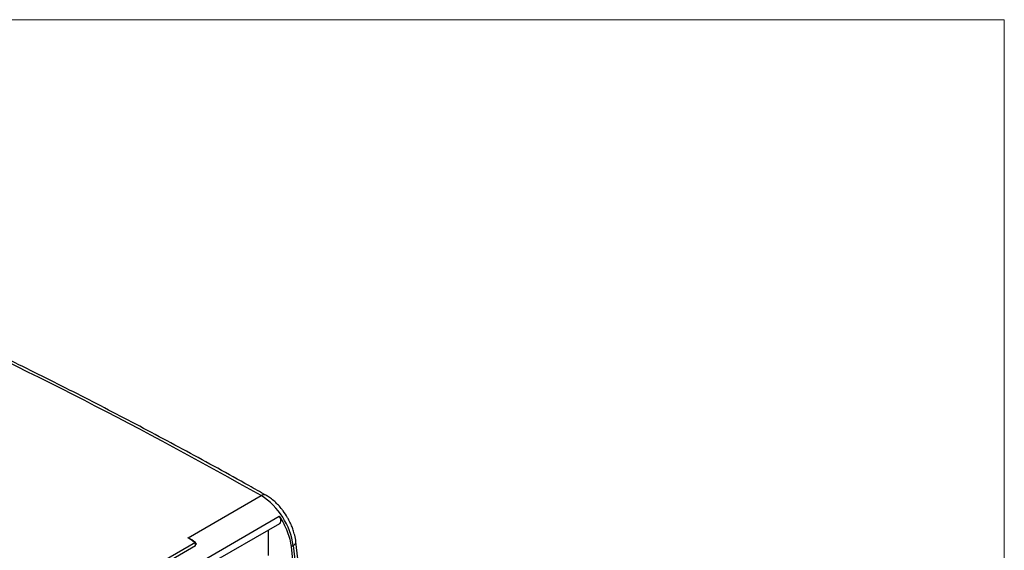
# Model space of a CAD drawing. Header units: millimetres. Extents: x 0 to 432, y 0 to 279.
# Tile 35 of 35: x 379 to 432, y 251 to 279. Entities that reach past the tile are written whole.
import ezdxf

# ---------------------------------------------------------------- set-up
doc = ezdxf.new("R2010")
doc.units = ezdxf.units.MM
doc.linetypes.add('SLD-Solid', pattern=[0])

msp = doc.modelspace()

# ---------------------------------------------------------------- linework, layer by layer
at = {"color": 7, "linetype": 'SLD-Solid', "lineweight": 18}
for p in [(0, 279.4), (431.8, 0)]:
    msp.add_line(p, (431.8, 279.4), dxfattribs=at)
for p, q in [((388.426, 251.862), (392.315, 254.107)), ((381.822, 246.396), (393.278, 253.009)), ((389.422, 250.396), (393.298, 252.634)), ((392.705, 250.935), (392.705, 252.291)), ((394.346, 249.987), (394.155, 251.654)), ((385.002, 249.435), (388.82, 251.639)), ((388.821, 251.439), (385.204, 249.351)), ((388.878, 251.536), (388.821, 251.503)), ((394.013, 251.451), (393.907, 251.39)), ((393.907, 251.39), (394.039, 250.165)), ((394.013, 251.451), (394.171, 250.09))]:
    msp.add_line(p, q)
at = {"flags": 128}
msp.add_lwpolyline([(394.013, 251.451), (394.075, 251.494), (394.122, 251.54), (394.151, 251.588), (394.161, 251.637), (394.159, 251.655)], dxfattribs=at)
for centre, radius, start, end in [((264.697, 28.416), 259.273, 60.514, 65.23782), ((253.03, 21.681), 259.273, 60.514, 65.23782), ((392.461, 253.902), 0.252, 65.4807, 125.4902), ((390.308, 250.953), 3.738, 7.6495, 57.5367), ((387.092, 249.535), 2.682, 48.252, 60.1945), ((251.297, 8.811), 279.067, 60.47542, 60.56852)]:
    msp.add_arc(centre, radius, start, end)
for points, knots in [([(392.564, 254.126), (392.263, 254.298), (390.857, 255.1), (388.345, 256.471), (385.032, 258.238), (381.719, 259.941), (378.409, 261.58), (375.682, 262.891), (374.061, 263.632), (373.539, 263.87)], [0, 0, 0, 0, 0.047432, 0.221371, 0.39535, 0.569368, 0.743426, 0.917521, 1, 1, 1, 1]), ([(393.717, 252.935), (393.641, 253.058), (393.534, 253.231), (393.351, 253.464), (393.186, 253.65), (392.977, 253.846), (392.769, 254.011), (392.626, 254.093), (392.564, 254.129)], [0, 0, 0, 0, 0.24556, 0.345753, 0.510694, 0.679908, 0.859844, 1, 1, 1, 1]), ([(393.278, 253.009), (393.446, 252.759), (393.589, 252.485), (393.804, 251.932), (393.876, 251.653), (393.907, 251.39)], [0, 0, 0, 0, 0.5, 0.5, 1, 1, 1, 1]), ([(393.295, 252.636), (393.302, 252.639), (393.326, 252.65), (393.35, 252.694), (393.362, 252.762), (393.353, 252.843), (393.326, 252.929), (393.294, 252.983), (393.278, 253.009)], [0, 0, 0, 0, 0.08443, 0.267546, 0.45066, 0.633771, 0.816887, 1, 1, 1, 1]), ([(394.159, 251.652), (394.159, 251.654), (394.153, 251.771), (394.104, 251.984), (394.023, 252.268), (393.926, 252.522), (393.825, 252.741), (393.747, 252.881), (393.717, 252.935)], [0, 0, 0, 0, 0.003963, 0.280668, 0.485555, 0.658887, 0.867909, 1, 1, 1, 1]), ([(388.821, 251.439), (388.821, 251.449), (388.821, 251.472), (388.821, 251.508), (388.82, 251.548), (388.821, 251.595), (388.82, 251.624), (388.82, 251.639), (388.82, 251.639)], [0, 0, 0, 0, 0.134818, 0.287016, 0.458976, 0.677833, 0.991556, 1, 1, 1, 1])]:
    msp.add_open_spline(points, degree=3, knots=knots)

doc.saveas('drawing.dxf')
